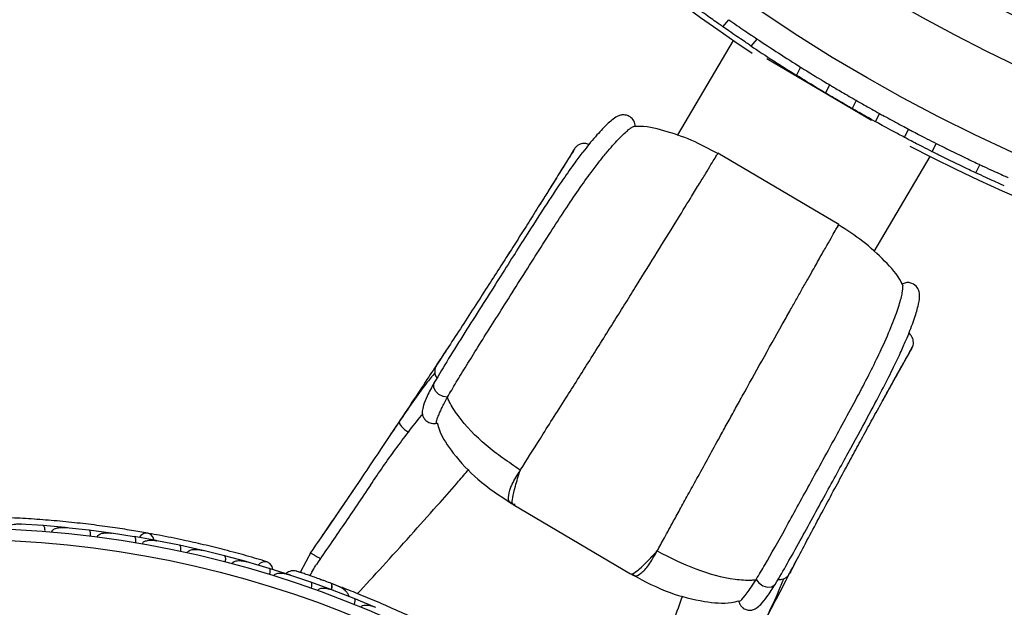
# Model space of a CAD drawing. Header units: millimetres. Extents: x 65 to 121, y 64 to 185.
# Tile 7 of 175: x 77.01 to 81.31, y 74.89 to 77.46. Entities that reach past the tile are written whole.
import ezdxf

# ---------------------------------------------------------------- set-up
doc = ezdxf.new("R2010")
doc.units = ezdxf.units.MM

msp = doc.modelspace()

# ---------------------------------------------------------------- linework, layer by layer
at = {"color": 7, "linetype": 'Continuous', "lineweight": 25}
for p, q in [((80.08301, 77.42676), (80.10872, 77.45766)), ((80.12824, 77.36762), (79.88292, 76.95171)), ((80.20658, 77.34231), (80.2324, 77.37334)), ((80.27471, 77.2887), (80.73376, 77.01794)), ((80.4221, 77.25073), (80.40458, 77.21468)), ((80.54991, 77.17283), (80.53238, 77.13677)), ((80.66583, 77.10506), (80.64833, 77.06905)), ((80.75114, 77.01135), (80.76865, 77.04738)), ((80.87774, 76.94313), (80.89523, 76.97912)), ((80.99916, 76.88059), (81.01664, 76.91657)), ((80.58992, 76.56171), (80.0609, 76.87374)), ((80.74426, 76.44367), (80.98957, 76.85958)), ((81.19019, 76.78775), (81.20768, 76.82373)), ((79.1494, 76.44106), (79.13776, 76.42288)), ((78.81916, 75.87022), (78.81974, 75.87128)), ((78.87672, 75.80529), (78.8775, 75.80666)), ((80.64883, 75.5484), (80.65222, 75.55466)), ((79.16517, 75.33726), (79.6785, 75.03449)), ((78.3887, 75.28838), (78.35331, 75.2362)), ((77.01328, 75.25118), (77.00633, 75.25164)), ((77.10715, 75.24523), (77.00636, 75.25162)), ((77.20449, 75.23673), (77.10717, 75.24531)), ((78.37301, 75.26538), (78.33495, 75.20937)), ((77.30735, 75.22531), (77.20721, 75.23607)), ((77.21446, 75.23529), (77.20727, 75.23608)), ((77.40411, 75.21258), (77.30737, 75.22539)), ((77.50636, 75.19668), (77.4068, 75.2118)), ((77.41427, 75.21066), (77.40694, 75.2118)), ((77.60254, 75.17971), (77.50638, 75.19675)), ((77.70417, 75.15932), (77.6052, 75.17882)), ((77.61264, 75.17735), (77.60541, 75.17879)), ((77.79978, 75.1381), (77.7042, 75.15939)), ((77.90079, 75.11318), (77.8024, 75.13709)), ((77.80961, 75.13533), (77.80268, 75.13704)), ((77.99581, 75.08767), (77.90082, 75.11325)), ((78.2817, 75.13362), (78.2327, 75.04065)), ((78.09619, 75.05815), (77.99841, 75.08652)), ((78.00512, 75.08458), (77.99873, 75.08645)), ((78.19058, 75.02837), (78.09623, 75.05823)), ((78.18792, 75.02869), (78.18245, 75.03054)), ((78.27922, 74.998), (78.18259, 75.03048)), ((79.67928, 75.03582), (79.6805, 75.03393)), ((78.37181, 74.96437), (78.27926, 74.99807)), ((78.41376, 74.97489), (78.37272, 74.99053)), ((80.22773, 75.00843), (80.22855, 75.00977)), ((80.3124, 74.98946), (80.31305, 74.99048)), ((78.38018, 74.96075), (78.37422, 74.96307)), ((78.46883, 74.92653), (78.37429, 74.96302)), ((78.55939, 74.88905), (78.46887, 74.92659))]:
    msp.add_line(p, q, dxfattribs=at)
at = {"color": 1, "linetype": 'Continuous', "lineweight": 25}
for p, q in [((79.03157, 76.25777), (79.03003, 76.25516)), ((80.54882, 75.36286), (80.54728, 75.36025))]:
    msp.add_line(p, q, dxfattribs=at)
at = {"color": 1, "linetype": 'Continuous', "lineweight": 25, "flags": 128}
for points in [[(78.8775, 75.80666), (78.85794, 75.80966), (78.83928, 75.8191), (78.82481, 75.83334), (78.81705, 75.84986), (78.81736, 75.86579), (78.81916, 75.87022)], [(78.66683, 75.70138), (78.66604, 75.6998), (78.66724, 75.69063), (78.67539, 75.67851), (78.68911, 75.66551), (78.70606, 75.65381)], [(78.371, 74.96518), (78.3714, 74.96759), (78.37224, 74.97537), (78.37221, 74.98202), (78.37131, 74.98729), (78.36958, 74.99097), (78.36708, 74.99293)], [(80.22855, 75.00977), (80.24064, 74.9941), (80.25793, 74.98235), (80.27739, 74.97657), (80.29561, 74.97777), (80.3094, 74.98575), (80.3124, 74.98946)]]:
    msp.add_lwpolyline(points, dxfattribs=at)
at = {"color": 7, "linetype": 'Continuous', "lineweight": 25, "flags": 128}
for points in [[(77.59395, 75.18143), (77.58829, 75.1953), (77.5775, 75.20699), (77.56368, 75.21228), (77.54884, 75.21043), (77.53512, 75.2017), (77.52804, 75.19332)], [(78.11302, 75.05326), (78.10944, 75.06663), (78.10023, 75.07993), (78.08709, 75.08719), (78.07198, 75.08735), (78.05712, 75.08038), (78.04861, 75.07243)], [(78.32072, 75.00993), (78.32104, 75.0098), (78.32134, 75.00966)]]:
    msp.add_lwpolyline(points, dxfattribs=at)
at = {"color": 7, "linetype": 'Continuous', "lineweight": 25}
for centre, radius in [((84.37246, 83.57916), 7.35), ((76.75189, 70.65914), 4.575), ((76.75189, 70.65914), 4.525)]:
    msp.add_circle(centre, radius, dxfattribs=at)
for centre, radius, start, end in [((84.37246, 83.57916), 6.80778, 215.723647, 268.009494), ((84.37246, 83.57916), 7, 215.607151, 299.466794), ((84.37246, 83.57916), 7.52307, 214.183369, 236.415784), ((84.37246, 83.57916), 7.46, 236.272166, 238.046037), ((84.37246, 83.57916), 7.5, 236.239855, 238.078349), ((84.37246, 83.57916), 7.52307, 242.517804, 296.415784), ((78.40665, 74.95054), 0.02567, 19.38908, 64.86884)]:
    msp.add_arc(centre, radius, start, end, dxfattribs=at)
for points, knots in [([(80.08216, 77.42746), (80.0819, 77.42764), (80.0813, 77.42806), (80.06803, 77.43733), (80.04612, 77.45273), (80.01763, 77.47294), (79.99097, 77.49205), (79.97529, 77.50339), (79.96989, 77.50731)], [0, 0, 0, 0, 0.1466261, 0.3344131, 0.5224777, 0.7111565, 0.9003255, 1, 1, 1, 1]), ([(80.10849, 77.45787), (80.12056, 77.44949), (80.1447, 77.43274), (80.17933, 77.40909), (80.20797, 77.38974), (80.22641, 77.37739), (80.23342, 77.37272), (80.23217, 77.37355), (80.23205, 77.37362)], [0, 0, 0, 0, 0.1963931, 0.3927835, 0.5891604, 0.7849311, 0.9797169, 1, 1, 1, 1]), ([(80.20524, 77.34343), (80.2056, 77.34319), (80.20684, 77.34236), (80.19621, 77.34946), (80.17485, 77.36382), (80.14435, 77.38452), (80.11211, 77.40663), (80.09149, 77.42098), (80.08281, 77.42701)], [0, 0, 0, 0, 0.0790585, 0.2729017, 0.4669885, 0.661959, 0.8578514, 1, 1, 1, 1]), ([(80.42367, 77.24996), (80.42331, 77.25019), (80.42204, 77.25098), (80.43288, 77.24422), (80.45475, 77.23065), (80.48616, 77.21136), (80.51958, 77.19108), (80.54115, 77.17818), (80.55022, 77.17275)], [0, 0, 0, 0, 0.0790458, 0.2728733, 0.4669469, 0.6619138, 0.8578124, 1, 1, 1, 1]), ([(80.53267, 77.13664), (80.52006, 77.14419), (80.49485, 77.15927), (80.45903, 77.18107), (80.42959, 77.19918), (80.41074, 77.21089), (80.40359, 77.21535), (80.40486, 77.21456), (80.40498, 77.21448)], [0, 0, 0, 0, 0.1963819, 0.3927612, 0.5891271, 0.7848934, 0.9796854, 1, 1, 1, 1]), ([(80.55089, 77.17235), (80.55117, 77.17218), (80.55179, 77.17181), (80.56571, 77.16352), (80.58875, 77.14989), (80.61889, 77.13224), (80.64728, 77.1158), (80.66407, 77.10618), (80.66987, 77.10286)], [0, 0, 0, 0, 0.1466176, 0.3343953, 0.5224536, 0.7111328, 0.9003073, 1, 1, 1, 1]), ([(80.65235, 77.0668), (80.6412, 77.07319), (80.6189, 77.08598), (80.58632, 77.10494), (80.55894, 77.12103), (80.54004, 77.13225), (80.53255, 77.13671), (80.53272, 77.13661), (80.53275, 77.13659)], [0, 0, 0, 0, 0.1893089, 0.3786139, 0.5679707, 0.7570331, 0.9455068, 1, 1, 1, 1]), ([(80.66719, 77.10439), (80.66679, 77.10462), (80.6648, 77.10576), (80.67531, 77.09974), (80.69826, 77.08669), (80.73121, 77.06811), (80.75678, 77.05395), (80.76865, 77.04738)], [0, 0, 0, 0, 0.060049, 0.302844, 0.5457267, 0.7890538, 1, 1, 1, 1]), ([(80.75114, 77.01135), (80.73743, 77.01895), (80.71002, 77.03413), (80.6767, 77.05293), (80.65547, 77.06501), (80.64683, 77.06995), (80.64872, 77.06888), (80.6489, 77.06878)], [0, 0, 0, 0, 0.2439291, 0.4878626, 0.7316427, 0.9749632, 1, 1, 1, 1]), ([(79.69936, 76.98949), (79.69801, 76.99862), (79.69548, 77.01581), (79.67812, 77.03329), (79.66169, 77.04023), (79.64314, 77.04236), (79.63293, 77.03965), (79.61465, 77.03267), (79.59281, 77.01616), (79.55478, 76.98105), (79.50858, 76.92803), (79.46855, 76.87746), (79.43184, 76.82864), (79.38062, 76.75632), (79.30896, 76.64941), (79.23158, 76.52866), (79.15704, 76.411), (79.0928, 76.30947), (79.02344, 76.20015), (78.95132, 76.08641), (78.87841, 75.97055), (78.83961, 75.90491), (78.81973, 75.87126)], [0, 0, 0, 0, 0.01565892, 0.02946053, 0.04051143, 0.04888374, 0.07244277, 0.10196294, 0.16179055, 0.26271075, 0.34899779, 0.38665905, 0.43162636, 0.4908524, 0.56444097, 0.65211699, 0.70107354, 0.75382414, 0.80988487, 0.86912934, 0.93292829, 1, 1, 1, 1]), ([(80.87774, 76.94313), (80.8611, 76.95193), (80.82784, 76.96955), (80.78678, 76.99179), (80.76154, 77.00562), (80.75388, 77.00984), (80.75114, 77.01135)], [0, 0, 0, 0, 0.2810724, 0.5621436, 0.8432075, 1, 1, 1, 1]), ([(80.76865, 77.04738), (80.77426, 77.04428), (80.7855, 77.03809), (80.82129, 77.01856), (80.85987, 76.99781), (80.88588, 76.98406), (80.89523, 76.97912)], [0, 0, 0, 0, 0.2807027, 0.5613952, 0.8423288, 1, 1, 1, 1]), ([(78.8775, 75.80666), (78.88344, 75.81701), (78.89538, 75.83778), (78.9224, 75.88313), (78.96019, 75.94498), (79.01113, 76.02737), (79.06751, 76.11644), (79.12944, 76.21436), (79.19509, 76.31821), (79.2627, 76.42531), (79.32897, 76.52948), (79.39252, 76.62729), (79.45224, 76.71576), (79.50136, 76.78429), (79.5409, 76.83633), (79.58264, 76.88818), (79.62726, 76.93808), (79.66281, 76.97154), (79.68335, 76.98734), (79.68886, 76.98967), (79.6909, 76.99053)], [0, 0, 0, 0, 0.0232979, 0.0467755, 0.093476, 0.1413362, 0.1924896, 0.2447696, 0.3034049, 0.3635903, 0.424981, 0.4880039, 0.5523288, 0.6181134, 0.663749, 0.7097417, 0.8011835, 0.8945442, 0.9609104, 1, 1, 1, 1]), ([(80.05986, 76.87211), (80.02245, 76.8926), (79.94705, 76.9339), (79.82803, 76.97231), (79.74069, 76.9944), (79.69603, 76.99037), (79.69095, 76.98992)], [0, 0, 0, 0, 0.3258151, 0.6566068, 0.960947, 1, 1, 1, 1]), ([(80.89523, 76.97912), (80.89977, 76.97673), (80.90885, 76.97195), (80.93785, 76.95681), (80.97473, 76.93778), (81.00259, 76.92368), (81.01664, 76.91657)], [0, 0, 0, 0, 0.2489161, 0.4978286, 0.7468227, 1, 1, 1, 1]), ([(80.99916, 76.88059), (80.98534, 76.88758), (80.95772, 76.90155), (80.92092, 76.92053), (80.89158, 76.93584), (80.88237, 76.94068), (80.87774, 76.94313)], [0, 0, 0, 0, 0.2489878, 0.4979738, 0.747, 1, 1, 1, 1]), ([(79.43974, 76.90101), (79.43988, 76.90151), (79.44025, 76.90289), (79.4301, 76.8872), (79.41004, 76.85526), (79.38066, 76.80807), (79.34339, 76.74823), (79.3001, 76.67901), (79.25316, 76.60439), (79.20532, 76.52879), (79.15798, 76.45443), (79.10941, 76.37851), (79.05685, 76.29679), (78.99924, 76.20763), (78.93875, 76.11433), (78.89021, 76.03962), (78.85621, 75.98723), (78.83533, 75.95492), (78.82216, 75.93427), (78.82464, 75.93752), (78.82591, 75.93917)], [0, 0, 0, 0, 0.0489596, 0.1350591, 0.2152904, 0.2903539, 0.3594248, 0.4229528, 0.4809542, 0.5332085, 0.5797863, 0.624706, 0.6741693, 0.728691, 0.7880133, 0.8523639, 0.886811, 0.9229002, 0.9607062, 1, 1, 1, 1]), ([(79.43277, 76.89289), (79.4266, 76.88289), (79.41491, 76.86392), (79.37665, 76.80188), (79.34329, 76.74831), (79.32858, 76.7247)], [0, 0, 0, 0, 0.3844848, 0.7286498, 1, 1, 1, 1]), ([(79.4961, 76.91198), (79.49589, 76.91211), (79.49126, 76.91502), (79.47823, 76.91731), (79.46059, 76.91517), (79.446, 76.90771), (79.43982, 76.9015), (79.43666, 76.89832)], [0, 0, 0, 0, 0.0131336, 0.2976412, 0.62735, 0.8097256, 1, 1, 1, 1]), ([(81.19019, 76.78775), (81.18282, 76.79121), (81.16808, 76.79813), (81.13479, 76.81395), (81.09781, 76.83177), (81.06031, 76.8501), (81.02687, 76.86667), (81.00789, 76.87619), (81.00032, 76.88), (80.99916, 76.88059)], [0, 0, 0, 0, 0.1617689, 0.3235378, 0.4853015, 0.6470458, 0.8087871, 0.9705464, 1, 1, 1, 1]), ([(81.01664, 76.91657), (81.02392, 76.91291), (81.03847, 76.9056), (81.07147, 76.88919), (81.10833, 76.87113), (81.14592, 76.85297), (81.17961, 76.83693), (81.19883, 76.82788), (81.2065, 76.82429), (81.20768, 76.82373)], [0, 0, 0, 0, 0.1617689, 0.3235379, 0.4853016, 0.6470457, 0.8087868, 0.9705461, 1, 1, 1, 1]), ([(80.05862, 76.86989), (80.05955, 76.87143), (80.06147, 76.8746), (80.06022, 76.87256), (80.05958, 76.87151)], [0, 0, 0, 0, 0.48588817, 1, 1, 1, 1]), ([(81.20768, 76.82373), (81.21346, 76.82103), (81.23316, 76.81182), (81.26623, 76.79657), (81.30079, 76.78086), (81.3227, 76.77103), (81.32937, 76.76805), (81.33189, 76.76693)], [0, 0, 0, 0, 0.1032262, 0.3519301, 0.6007039, 0.8495089, 1, 1, 1, 1]), ([(81.31439, 76.73093), (81.30984, 76.73296), (81.30063, 76.73708), (81.27125, 76.75032), (81.23392, 76.76738), (81.20519, 76.78073), (81.19074, 76.7875), (81.19019, 76.78775)], [0, 0, 0, 0, 0.2434972, 0.4923405, 0.7412983, 0.9902922, 1, 1, 1, 1]), ([(79.33422, 76.73373), (79.32862, 76.72475), (79.31908, 76.70942), (79.29335, 76.6684), (79.2827, 76.65143)], [0, 0, 0, 0, 0.5863507, 1, 1, 1, 1]), ([(79.79514, 75.13428), (79.80548, 75.15307), (79.82734, 75.19282), (79.86295, 75.25769), (79.8993, 75.32391), (79.93508, 75.38908), (79.99102, 75.49101), (80.0477, 75.59398), (80.10158, 75.69164), (80.13449, 75.75127), (80.18549, 75.84376), (80.25744, 75.97337), (80.32645, 76.09645), (80.37427, 76.18157), (80.40298, 76.23256), (80.42885, 76.2784), (80.45328, 76.32162), (80.48125, 76.37101), (80.51096, 76.42335), (80.53964, 76.47376), (80.56263, 76.51411), (80.58234, 76.54861), (80.5935, 76.56807), (80.58679, 76.55626), (80.58331, 76.55014)], [0, 0, 0, 0, 0.0332695, 0.0703639, 0.0973825, 0.1263243, 0.1572637, 0.2282684, 0.2524547, 0.2768509, 0.3014455, 0.3668846, 0.4412399, 0.4718434, 0.4984321, 0.5256732, 0.5536295, 0.5823627, 0.631375, 0.6835896, 0.7391975, 0.7982749, 0.895507, 1, 1, 1, 1]), ([(80.87132, 76.29251), (80.86902, 76.29773), (80.85075, 76.33935), (80.78889, 76.40563), (80.69763, 76.49117), (80.62502, 76.53718), (80.58899, 76.56001)], [0, 0, 0, 0, 0.0434448, 0.3463942, 0.675674, 1, 1, 1, 1]), ([(80.22855, 75.00977), (80.2412, 75.03092), (80.27935, 75.09472), (80.35819, 75.23511), (80.44587, 75.39552), (80.5226, 75.5352), (80.58362, 75.64619), (80.64273, 75.75459), (80.69759, 75.85752), (80.74612, 75.9526), (80.79178, 76.04858), (80.82967, 76.13788), (80.8558, 76.21269), (80.87081, 76.27047), (80.87045, 76.28456), (80.87026, 76.29203)], [0, 0, 0, 0, 0.0467718, 0.1411337, 0.2443794, 0.3030655, 0.3633031, 0.424747, 0.4878246, 0.5522053, 0.618047, 0.7096678, 0.8011889, 0.8946306, 1, 1, 1, 1]), ([(80.31304, 74.99047), (80.33003, 75.01919), (80.36322, 75.0753), (80.4195, 75.17676), (80.47537, 75.27854), (80.52999, 75.37847), (80.58215, 75.47375), (80.64492, 75.58817), (80.71309, 75.71286), (80.7775, 75.83373), (80.8246, 75.92655), (80.85895, 75.99837), (80.89077, 76.07009), (80.9176, 76.13868), (80.93437, 76.19177), (80.94212, 76.22934), (80.9447, 76.24743), (80.94196, 76.27067), (80.93136, 76.29277), (80.90763, 76.30776), (80.88303, 76.3086), (80.87169, 76.3037), (80.86613, 76.3013)], [0, 0, 0, 0, 0.0580747, 0.1134531, 0.1656837, 0.2156677, 0.2627855, 0.307573, 0.3888438, 0.4600261, 0.5208047, 0.5742062, 0.6229539, 0.7064506, 0.7910603, 0.8420875, 0.8978268, 0.9241188, 0.9496719, 0.9751537, 0.9878061, 1, 1, 1, 1]), ([(80.91343, 76.02729), (80.91468, 76.03158), (80.91713, 76.03999), (80.9166, 76.05638), (80.90995, 76.07287), (80.90147, 76.08327), (80.89651, 76.08599), (80.89612, 76.0862)], [0, 0, 0, 0, 0.18826666, 0.36871787, 0.69494755, 0.97645308, 1, 1, 1, 1]), ([(78.88132, 76.02675), (78.8691, 76.00809), (78.8413, 75.96565), (78.79166, 75.89016), (78.72751, 75.79303), (78.67108, 75.70786), (78.63489, 75.65374), (78.62672, 75.64153)], [0, 0, 0, 0, 0.1578109, 0.3591324, 0.6098691, 0.9119923, 1, 1, 1, 1]), ([(80.36948, 75.02873), (80.36865, 75.02682), (80.36701, 75.02308), (80.37871, 75.04459), (80.39688, 75.0785), (80.42628, 75.1336), (80.46819, 75.21223), (80.52058, 75.31031), (80.57073, 75.40386), (80.61683, 75.48939), (80.65977, 75.56863), (80.70195, 75.64604), (80.74497, 75.72449), (80.78757, 75.80167), (80.8272, 75.87304), (80.86154, 75.93461), (80.88863, 75.98315), (80.90687, 76.01616), (80.9157, 76.03263), (80.91467, 76.03164), (80.9143, 76.03128)], [0, 0, 0, 0, 0.0392938, 0.0770998, 0.113189, 0.1476361, 0.2119867, 0.271309, 0.3258307, 0.375294, 0.4202137, 0.4667915, 0.5190458, 0.5770472, 0.6405752, 0.7096461, 0.7847096, 0.8649409, 0.9510404, 1, 1, 1, 1]), ([(80.81282, 75.84699), (80.82671, 75.87189), (80.85779, 75.92763), (80.89386, 75.99162), (80.9048, 76.01102), (80.91056, 76.02125)], [0, 0, 0, 0, 0.2761491, 0.6180474, 1, 1, 1, 1]), ([(78.82554, 75.93918), (78.82432, 75.9359), (78.82159, 75.92857), (78.82111, 75.91673), (78.82313, 75.90536), (78.82636, 75.89615), (78.82985, 75.89206), (78.83121, 75.89045)], [0, 0, 0, 0, 0.1955068, 0.436367, 0.6609032, 0.8669151, 1, 1, 1, 1]), ([(78.83916, 75.96225), (78.83856, 75.96134), (78.83364, 75.95382), (78.83146, 75.95049), (78.82955, 75.94756)], [0, 0, 0, 0, 0.1209037, 1, 1, 1, 1]), ([(78.83031, 75.94792), (78.83175, 75.95119), (78.83343, 75.955), (78.83698, 75.95782), (78.83749, 75.95822)], [0, 0, 0, 0, 0.8560344, 1, 1, 1, 1]), ([(78.82206, 75.91365), (78.80936, 75.89823), (78.75694, 75.83458), (78.70568, 75.7588), (78.66684, 75.70138)], [0, 0, 0, 0, 0.2422933, 1, 1, 1, 1]), ([(78.81915, 75.87021), (78.80816, 75.84991), (78.78831, 75.81325), (78.77215, 75.77325), (78.76623, 75.74744), (78.76694, 75.73222), (78.77034, 75.72199), (78.77571, 75.71202), (78.78416, 75.70279), (78.79551, 75.69589), (78.80657, 75.69214), (78.81903, 75.69084), (78.82735, 75.6926), (78.83156, 75.69349)], [0, 0, 0, 0, 0.2630424, 0.4750529, 0.6373259, 0.74874, 0.7845964, 0.8091243, 0.8610625, 0.8922945, 0.9264976, 0.9627925, 1, 1, 1, 1]), ([(80.78127, 75.79016), (80.78984, 75.80562), (80.80782, 75.83804), (80.81513, 75.85114), (80.81895, 75.858)], [0, 0, 0, 0, 0.4769183, 1, 1, 1, 1]), ([(78.83048, 75.69354), (78.82999, 75.6934), (78.82862, 75.69301), (78.82827, 75.6959), (78.82926, 75.70161), (78.83192, 75.71079), (78.83662, 75.72383), (78.84302, 75.73884), (78.849, 75.75182), (78.85518, 75.76464), (78.86397, 75.78203), (78.87247, 75.79752), (78.87673, 75.80529)], [0, 0, 0, 0, 0.0597234, 0.1699386, 0.2814654, 0.3704591, 0.5056525, 0.6428934, 0.7017929, 0.760692, 0.8798797, 1, 1, 1, 1]), ([(79.19615, 75.48759), (79.14469, 75.52249), (79.04304, 75.59142), (78.94002, 75.69815), (78.89162, 75.7725), (78.87929, 75.79964), (78.87673, 75.80529)], [0, 0, 0, 0, 0.3990709, 0.7882653, 0.9558965, 1, 1, 1, 1]), ([(78.70606, 75.65381), (78.72497, 75.67853), (78.74558, 75.70549), (78.76643, 75.73024), (78.76817, 75.7323)], [0, 0, 0, 0, 0.9169937, 1, 1, 1, 1]), ([(78.66681, 75.70135), (78.63537, 75.65446), (78.57271, 75.56099), (78.44303, 75.36714), (78.34235, 75.22034), (78.2752, 75.12244)], [0, 0, 0, 0, 0.2511362, 0.5005374, 1, 1, 1, 1]), ([(78.83246, 75.69417), (78.83538, 75.68374), (78.84875, 75.63592), (78.90853, 75.55003), (79.01179, 75.43799), (79.10623, 75.37563), (79.15705, 75.34207)], [0, 0, 0, 0, 0.0671724, 0.3077851, 0.6275139, 1, 1, 1, 1]), ([(78.5402, 75.42257), (78.55839, 75.44928), (78.59464, 75.50246), (78.64996, 75.57976), (78.68734, 75.6291), (78.70606, 75.65381)], [0, 0, 0, 0, 0.3348541, 0.6668524, 1, 1, 1, 1]), ([(79.174, 75.33797), (79.1692, 75.33739), (79.15961, 75.33624), (79.16102, 75.36552), (79.17239, 75.41439), (79.18823, 75.46306), (79.19625, 75.48769)], [0, 0, 0, 0, 0.2477258, 0.4946556, 0.7443543, 1, 1, 1, 1]), ([(78.5402, 75.42258), (78.50125, 75.36492), (78.42251, 75.24837), (78.34343, 75.13345), (78.30347, 75.07537)], [0, 0, 0, 0, 0.4947124, 1, 1, 1, 1]), ([(78.46483, 75.40043), (78.45637, 75.38788), (78.40498, 75.31157), (78.35189, 75.23411), (78.30753, 75.1694)], [0, 0, 0, 0, 0.16448855, 1, 1, 1, 1]), ([(79.15395, 75.34439), (79.15421, 75.34423), (79.15747, 75.34228), (79.16074, 75.34035), (79.16375, 75.33858)], [0, 0, 0, 0, 0.0810399, 1, 1, 1, 1]), ([(77.56532, 75.21204), (77.54262, 75.21601), (77.49732, 75.22392), (77.41257, 75.237), (77.31926, 75.24951), (77.21967, 75.26079), (77.11781, 75.26997), (77.01812, 75.2768), (76.92324, 75.28129), (76.86851, 75.28261), (76.84112, 75.28327)], [0, 0, 0, 0, 0.1251424, 0.2497929, 0.374676, 0.4998622, 0.6249666, 0.7502587, 0.8750633, 1, 1, 1, 1]), ([(76.94562, 75.23003), (76.94572, 75.23099), (76.94593, 75.23309), (76.94773, 75.23673), (76.95224, 75.24157), (76.96574, 75.24895), (76.98485, 75.25224), (77.0005, 75.25241), (77.00649, 75.25208), (77.00657, 75.25208)], [0, 0, 0, 0, 0.03885738, 0.08481202, 0.16293798, 0.31269578, 0.73690509, 0.9964149, 1, 1, 1, 1]), ([(77.11567, 75.21965), (77.11568, 75.21988), (77.11589, 75.22268), (77.11588, 75.22813), (77.11485, 75.23518), (77.1128, 75.24107), (77.11011, 75.24449), (77.10806, 75.24532), (77.10717, 75.24539), (77.10714, 75.2454)], [0, 0, 0, 0, 0.01665195, 0.20702847, 0.39855075, 0.59935968, 0.83102403, 0.99349163, 1, 1, 1, 1]), ([(77.14566, 75.21716), (77.14567, 75.21723), (77.14575, 75.21848), (77.14647, 75.22118), (77.14931, 75.22535), (77.15698, 75.23117), (77.17063, 75.23552), (77.18854, 75.23757), (77.20103, 75.23716), (77.20733, 75.23653), (77.20741, 75.23653)], [0, 0, 0, 0, 0.0028352, 0.050977, 0.1103366, 0.2078119, 0.4531845, 0.7216401, 0.9964148, 1, 1, 1, 1]), ([(77.20447, 75.23682), (77.2045, 75.23681), (77.20543, 75.23672), (77.20628, 75.23601), (77.2071, 75.23533)], [0, 0, 0, 0, 0.036601, 1, 1, 1, 1]), ([(77.31479, 75.19937), (77.31481, 75.1996), (77.31514, 75.2024), (77.31537, 75.20784), (77.31465, 75.21493), (77.31285, 75.2209), (77.31031, 75.22443), (77.3083, 75.22535), (77.30741, 75.22547), (77.30738, 75.22547)], [0, 0, 0, 0, 0.0167419, 0.2070718, 0.3985504, 0.5993354, 0.8310375, 0.9934948, 1, 1, 1, 1]), ([(77.34455, 75.19559), (77.34459, 75.19591), (77.34474, 75.19698), (77.34551, 75.19935), (77.34761, 75.2025), (77.35284, 75.20692), (77.36098, 75.21034), (77.37958, 75.21445), (77.39513, 75.21395), (77.40697, 75.21225), (77.40705, 75.21224)], [0, 0, 0, 0, 0.0130732, 0.044023, 0.1002245, 0.1663566, 0.3297208, 0.4739231, 0.9964125, 1, 1, 1, 1]), ([(77.40413, 75.21266), (77.40416, 75.21266), (77.40509, 75.21252), (77.40591, 75.21177), (77.4067, 75.21106)], [0, 0, 0, 0, 0.036596, 1, 1, 1, 1]), ([(78.08814, 75.0869), (78.0586, 75.09564), (78.00243, 75.11228), (77.9067, 75.13799), (77.81338, 75.16103), (77.71702, 75.18261), (77.63671, 75.19915), (77.5855, 75.20823), (77.57066, 75.21087)], [0, 0, 0, 0, 0.2180556, 0.4147202, 0.5912036, 0.7489875, 0.9272426, 1, 1, 1, 1]), ([(77.51268, 75.17043), (77.51291, 75.172), (77.51349, 75.17612), (77.51355, 75.18267), (77.51256, 75.1894), (77.51041, 75.19448), (77.50812, 75.1964), (77.50672, 75.19678), (77.50646, 75.19682), (77.50643, 75.19683)], [0, 0, 0, 0, 0.1158119, 0.3058371, 0.5011744, 0.7257197, 0.95044, 0.9934949, 1, 1, 1, 1]), ([(77.54228, 75.16534), (77.54239, 75.16591), (77.54275, 75.16769), (77.54438, 75.17065), (77.54962, 75.17577), (77.55857, 75.1792), (77.57799, 75.18267), (77.59364, 75.18147), (77.60542, 75.17926), (77.6055, 75.17924)], [0, 0, 0, 0, 0.02335, 0.0734618, 0.134698, 0.325553, 0.4727956, 0.9964114, 1, 1, 1, 1]), ([(77.6026, 75.17979), (77.60263, 75.17978), (77.60355, 75.17961), (77.60434, 75.17883), (77.60509, 75.17807)], [0, 0, 0, 0, 0.0365832, 1, 1, 1, 1]), ([(77.70936, 75.13282), (77.70965, 75.13437), (77.71042, 75.13847), (77.71076, 75.14501), (77.71007, 75.15177), (77.70815, 75.15694), (77.70595, 75.15896), (77.70457, 75.1594), (77.70431, 75.15946), (77.70428, 75.15946)], [0, 0, 0, 0, 0.1157169, 0.3058088, 0.5011944, 0.7257089, 0.9503963, 0.9934905, 1, 1, 1, 1]), ([(77.73885, 75.12641), (77.73907, 75.12722), (77.73949, 75.12877), (77.74111, 75.13144), (77.74493, 75.13515), (77.75169, 75.13826), (77.76546, 75.14144), (77.78274, 75.14123), (77.7968, 75.13889), (77.80268, 75.13751), (77.80276, 75.13749)], [0, 0, 0, 0, 0.0336188, 0.0647198, 0.1259403, 0.2511281, 0.3754616, 0.735616, 0.9964191, 1, 1, 1, 1]), ([(77.79987, 75.13817), (77.7999, 75.13816), (77.80081, 75.13795), (77.80156, 75.13713), (77.80228, 75.13635)], [0, 0, 0, 0, 0.0365645, 1, 1, 1, 1]), ([(77.9048, 75.08648), (77.90486, 75.0867), (77.90555, 75.08943), (77.9065, 75.09479), (77.90671, 75.10192), (77.90573, 75.10807), (77.90369, 75.1119), (77.90182, 75.11308), (77.90096, 75.11331), (77.90093, 75.11331)], [0, 0, 0, 0, 0.01636109, 0.20688497, 0.39854552, 0.59943138, 0.8309806, 0.99348164, 1, 1, 1, 1]), ([(78.27821, 75.12563), (78.2781, 75.12574), (78.27767, 75.12612), (78.28197, 75.12373), (78.29058, 75.11873), (78.30285, 75.11144), (78.31329, 75.10515), (78.31931, 75.1015), (78.32054, 75.10075), (78.32081, 75.10059)], [0, 0, 0, 0, 0.0812849, 0.2967112, 0.5122254, 0.7283817, 0.9445295, 0.9880271, 1, 1, 1, 1]), ([(79.79514, 75.13428), (79.85058, 75.10612), (79.96008, 75.05051), (80.10333, 75.01198), (80.19183, 75.00559), (80.22154, 75.00794), (80.22773, 75.00843)], [0, 0, 0, 0, 0.3990712, 0.7882654, 0.955896, 1, 1, 1, 1]), ([(77.93426, 75.07871), (77.93461, 75.07975), (77.93506, 75.08109), (77.93668, 75.08352), (77.94034, 75.087), (77.94749, 75.08996), (77.96157, 75.09253), (77.97893, 75.09154), (77.99286, 75.08858), (77.99872, 75.08694), (77.9988, 75.08691)], [0, 0, 0, 0, 0.0439924, 0.0565425, 0.1182118, 0.2485839, 0.3779124, 0.7339208, 0.9964229, 1, 1, 1, 1]), ([(77.99593, 75.08772), (77.99596, 75.08771), (77.99686, 75.08746), (77.99757, 75.08661), (77.99826, 75.08579)], [0, 0, 0, 0, 0.0365399, 1, 1, 1, 1]), ([(78.2754, 75.02572), (78.27838, 75.03108), (78.28677, 75.04624), (78.2962, 75.06307), (78.30218, 75.07337), (78.30313, 75.07485), (78.30347, 75.07537)], [0, 0, 0, 0, 0.2849789, 0.805229, 0.931495, 1, 1, 1, 1]), ([(80.2099, 74.71923), (80.21968, 74.73813), (80.24416, 74.78546), (80.27988, 74.85403), (80.32014, 74.9311), (80.36252, 75.01191), (80.39191, 75.06764), (80.40781, 75.09779)], [0, 0, 0, 0, 0.1396906, 0.3497788, 0.5243688, 0.7426499, 1, 1, 1, 1]), ([(78.099, 75.03131), (78.09943, 75.03282), (78.10055, 75.03683), (78.10148, 75.04331), (78.1014, 75.05011), (78.09997, 75.05543), (78.09797, 75.05762), (78.09664, 75.05818), (78.09639, 75.05826), (78.09636, 75.05827)], [0, 0, 0, 0, 0.1152798, 0.3056806, 0.5012898, 0.7256609, 0.9501956, 0.9934701, 1, 1, 1, 1]), ([(78.11777, 75.02548), (78.1179, 75.02587), (78.11837, 75.02731), (78.12005, 75.02995), (78.12417, 75.03336), (78.13456, 75.03737), (78.14951, 75.03783), (78.16688, 75.03547), (78.17745, 75.03267), (78.18271, 75.03095), (78.18279, 75.03092)], [0, 0, 0, 0, 0.0165279, 0.0607653, 0.1238722, 0.2334997, 0.5249132, 0.7588895, 0.9964268, 1, 1, 1, 1]), ([(78.21696, 75.0459), (78.21284, 75.04673), (78.20479, 75.04837), (78.19273, 75.04709), (78.18228, 75.04333), (78.17455, 75.03935), (78.17142, 75.03575), (78.17052, 75.03471)], [0, 0, 0, 0, 0.25091, 0.490928, 0.714443, 0.9181712, 1, 1, 1, 1]), ([(78.37011, 74.9918), (78.36112, 74.99514), (78.34319, 75.0018), (78.31535, 75.01188), (78.28864, 75.02138), (78.2644, 75.02983), (78.24385, 75.03687), (78.22848, 75.04206), (78.21863, 75.04535), (78.21745, 75.04573), (78.21687, 75.04592)], [0, 0, 0, 0, 0.1253341, 0.2502351, 0.3757048, 0.5015073, 0.6270811, 0.7524027, 0.8783335, 1, 1, 1, 1]), ([(78.24362, 75.03696), (78.23652, 75.03937), (78.22231, 75.04418), (78.21881, 75.04531), (78.21706, 75.04587)], [0, 0, 0, 0, 0.4997894, 1, 1, 1, 1]), ([(79.68041, 75.03384), (79.68342, 75.03206), (79.68669, 75.03014), (79.68997, 75.02823), (79.69024, 75.02807)], [0, 0, 0, 0, 0.91896013, 1, 1, 1, 1]), ([(79.68671, 75.02967), (79.74066, 75.00143), (79.84093, 74.94895), (79.98895, 74.91275), (80.09341, 74.90203), (80.14209, 74.91358), (80.15299, 74.91617)], [0, 0, 0, 0, 0.3716223, 0.6906097, 0.9306644, 1, 1, 1, 1]), ([(80.32433, 75.00979), (80.32638, 75.00938), (80.33163, 75.00831), (80.34123, 75.00995), (80.35217, 75.01366), (80.3631, 75.02043), (80.36883, 75.02717), (80.37176, 75.03062)], [0, 0, 0, 0, 0.1249874, 0.3201178, 0.5327941, 0.7609321, 1, 1, 1, 1]), ([(80.38055, 75.04808), (80.38045, 75.04744), (80.3797, 75.04297), (80.37717, 75.03966), (80.37501, 75.03682)], [0, 0, 0, 0, 0.1439656, 1, 1, 1, 1]), ([(80.3779, 75.04134), (80.37887, 75.04318), (80.38008, 75.04546), (80.38276, 75.05052), (80.38327, 75.05149)], [0, 0, 0, 0, 0.8076947, 1, 1, 1, 1]), ([(78.28072, 74.97113), (78.28121, 74.97262), (78.2825, 74.97658), (78.2837, 74.98302), (78.2839, 74.98982), (78.28268, 74.99519), (78.28077, 74.99747), (78.27947, 74.99809), (78.27923, 74.99817), (78.27919, 74.99819)], [0, 0, 0, 0, 0.11537866, 0.30571398, 0.50127523, 0.72567344, 0.9502371, 0.99347441, 1, 1, 1, 1]), ([(78.33735, 75.00387), (78.33726, 75.00391), (78.3317, 75.00598), (78.32616, 75.00798), (78.32071, 75.00993)], [0, 0, 0, 0, 0.01668933, 1, 1, 1, 1]), ([(78.44578, 74.93526), (78.44535, 74.93742), (78.44394, 74.94454), (78.43338, 74.95941), (78.40861, 74.97713), (78.3812, 74.98756), (78.36704, 74.99295)], [0, 0, 0, 0, 0.0722062, 0.2380923, 0.6065513, 1, 1, 1, 1]), ([(78.36956, 74.96519), (78.36961, 74.96536), (78.37097, 74.97064), (78.37161, 74.97929), (78.37101, 74.98899), (78.36874, 74.99226), (78.36719, 74.99289), (78.36708, 74.99293)], [0, 0, 0, 0, 0.0108918, 0.332464, 0.6541266, 0.975786, 1, 1, 1, 1]), ([(80.15174, 74.91482), (80.15299, 74.9107), (80.15547, 74.90257), (80.16264, 74.89229), (80.17127, 74.88443), (80.18281, 74.87783), (80.19497, 74.8749), (80.20629, 74.87503), (80.21689, 74.877), (80.23056, 74.88374), (80.25028, 74.90141), (80.27747, 74.9349), (80.29995, 74.97001), (80.3124, 74.98946)], [0, 0, 0, 0, 0.03720755, 0.07350245, 0.10770547, 0.13893754, 0.19087566, 0.21540361, 0.25125999, 0.36267414, 0.52494706, 0.73695756, 1, 1, 1, 1]), ([(80.15318, 74.91527), (80.15472, 74.91458), (80.15824, 74.91301), (80.18663, 74.94562), (80.21408, 74.98758), (80.22773, 75.00844)], [0, 0, 0, 0, 0.2812437, 0.6426258, 1, 1, 1, 1]), ([(80.23833, 74.77447), (80.26979, 74.83625), (80.31131, 74.91777), (80.34166, 74.99444), (80.34901, 75.01302)], [0, 0, 0, 0, 0.7577067, 1, 1, 1, 1]), ([(78.30961, 74.96078), (78.30986, 74.96141), (78.31053, 74.96308), (78.31278, 74.96583), (78.3177, 74.96907), (78.3303, 74.97243), (78.35021, 74.97097), (78.36635, 74.96652), (78.37446, 74.96347), (78.37454, 74.96344)], [0, 0, 0, 0, 0.0273886, 0.0721385, 0.1418849, 0.2690946, 0.6203421, 0.9964192, 1, 1, 1, 1]), ([(79.07345, 74.65926), (79.05347, 74.67075), (79.01361, 74.69368), (78.93845, 74.73495), (78.85504, 74.77863), (78.76532, 74.82329), (78.67274, 74.86675), (78.5814, 74.90727), (78.49378, 74.94394), (78.4428, 74.9639), (78.41729, 74.97389)], [0, 0, 0, 0, 0.1251424, 0.2497929, 0.374676, 0.4998622, 0.6249666, 0.7502587, 0.8750633, 1, 1, 1, 1]), ([(78.46921, 74.89959), (78.46976, 74.90106), (78.47122, 74.90496), (78.4727, 74.91135), (78.47319, 74.91813), (78.4722, 74.92355), (78.47039, 74.92591), (78.46911, 74.92659), (78.46887, 74.92669), (78.46884, 74.9267)], [0, 0, 0, 0, 0.11561, 0.3057804, 0.5012224, 0.7256982, 0.9503445, 0.9934853, 1, 1, 1, 1]), ([(78.49728, 74.88811), (78.4977, 74.88898), (78.49862, 74.89088), (78.50155, 74.89369), (78.50744, 74.8967), (78.52265, 74.89901), (78.54174, 74.89556), (78.5565, 74.89037), (78.56201, 74.88802), (78.56209, 74.88799)], [0, 0, 0, 0, 0.0388574, 0.084812, 0.162938, 0.3126958, 0.7369051, 0.9964149, 1, 1, 1, 1])]:
    msp.add_open_spline(points, degree=3, knots=knots, dxfattribs=at)
at = {"color": 1, "linetype": 'Continuous', "lineweight": 25}
for points, knots in [([(79.19614, 75.48758), (79.22401, 75.53181), (79.28123, 75.62264), (79.37258, 75.76687), (79.4466, 75.88362), (79.51811, 75.99708), (79.5895, 76.11078), (79.65766, 76.21969), (79.72179, 76.32254), (79.79766, 76.44473), (79.87751, 76.57396), (79.92842, 76.65676), (79.95936, 76.70725), (79.97655, 76.73534), (79.99241, 76.76127), (80.01199, 76.79331), (80.03227, 76.82656), (80.0523, 76.85945), (80.0563, 76.86606), (80.05862, 76.86989)], [0, 0, 0, 0, 0.08686512, 0.17838501, 0.21851885, 0.25929555, 0.34239684, 0.38125366, 0.42028136, 0.49893804, 0.57916629, 0.66189768, 0.68935279, 0.71768301, 0.74692526, 0.77711058, 0.84037687, 0.90759003, 1, 1, 1, 1]), ([(78.48356, 74.94761), (78.48736, 74.9517), (78.52887, 74.99637), (78.61179, 75.08693), (78.72883, 75.2162), (78.83484, 75.33538), (78.91461, 75.42603), (78.9558, 75.47351), (78.9705, 75.49046)], [0, 0, 0, 0, 0.0229653, 0.2503644, 0.4996551, 0.7343481, 0.90521, 1, 1, 1, 1]), ([(79.1587, 75.34462), (79.15561, 75.34559), (79.14377, 75.34927), (79.14325, 75.37633), (79.15667, 75.42301), (79.18297, 75.46605), (79.19614, 75.48759)], [0, 0, 0, 0, 0.1048489, 0.4020204, 0.7006344, 1, 1, 1, 1]), ([(79.6805, 75.03393), (79.68053, 75.03388), (79.68266, 75.03052), (79.69703, 75.03916), (79.72343, 75.06033), (79.75671, 75.09295), (79.78264, 75.12083), (79.79524, 75.13438)], [0, 0, 0, 0, 0.003847, 0.2798784, 0.5413499, 0.7771674, 1, 1, 1, 1]), ([(79.68814, 75.03235), (79.69048, 75.03011), (79.69943, 75.02153), (79.72336, 75.03416), (79.75773, 75.0685), (79.78267, 75.11233), (79.79515, 75.13428)], [0, 0, 0, 0, 0.1048489, 0.4020204, 0.7006344, 1, 1, 1, 1]), ([(79.66725, 74.24933), (79.68076, 74.28999), (79.70755, 74.37059), (79.74768, 74.48883), (79.78641, 74.60128), (79.82652, 74.71561), (79.86649, 74.82763), (79.89412, 74.9034), (79.90681, 74.93819)], [0, 0, 0, 0, 0.1751385, 0.3471414, 0.5089824, 0.6608005, 0.8442497, 1, 1, 1, 1])]:
    msp.add_open_spline(points, degree=3, knots=knots, dxfattribs=at)

doc.saveas('drawing.dxf')
